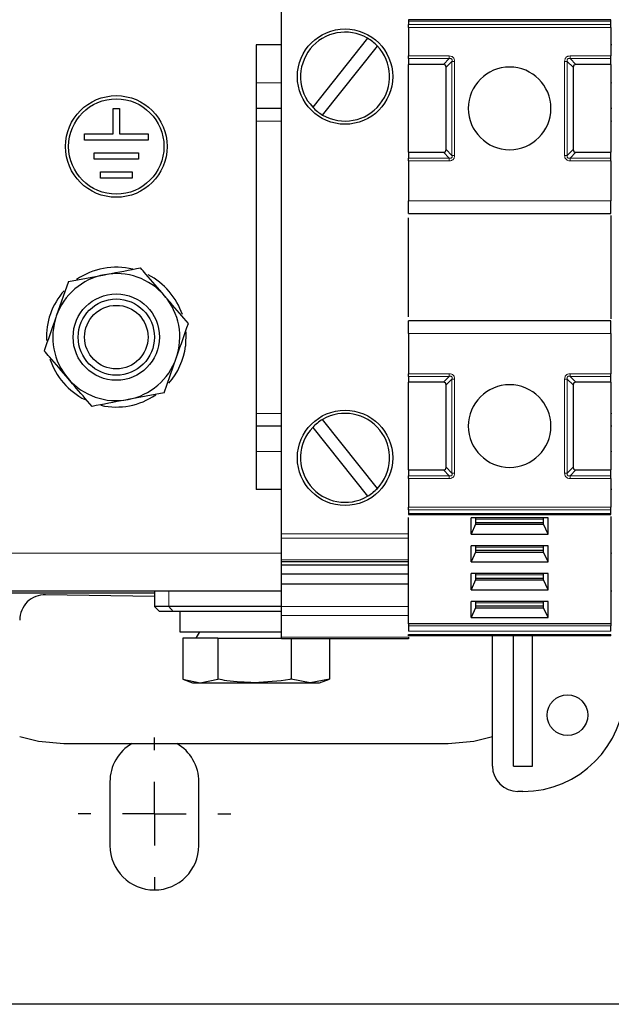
# Model space of a CAD drawing. Header units: millimetres. Extents: x 5 to 418, y 2 to 292.
# Tile 3 of 39: x 61 to 84, y 65 to 104. Entities that reach past the tile are written whole.
import ezdxf

# ---------------------------------------------------------------- set-up
doc = ezdxf.new("R2010")
doc.units = ezdxf.units.MM
doc.layers.add('SLD-0', color=7, linetype='Continuous')

# ---------------------------------------------------------------- blocks, each defined once
blk = doc.blocks.new('SW_CENTERMARKSYMBOL_6')
at = {"layer": 'SLD-0', "color": 0}
for p, q in [((0, 2.5), (0, 3)), ((0, 0), (0, 1.25)), ((-2.5, 0), (-3, 0)), ((0, 0), (-1.25, 0)), ((0, 0), (0, -1.25)), ((0, 0), (1.25, 0)), ((2.5, 0), (3, 0)), ((0, -2.5), (0, -3))]:
    blk.add_line(p, q, dxfattribs=at)

msp = doc.modelspace()

# ---------------------------------------------------------------- linework, layer by layer
at = {"color": 7, "linetype": 'Continuous', "lineweight": 25}
for p, q in [((71.3944, 83.705), (71.3944, 104.671)), ((84.3462, 103.9162), (76.3924, 103.9162)), ((76.3944, 103.8722), (76.3944, 103.7319)), ((84.3444, 103.7319), (84.3444, 103.8722)), ((76.3944, 103.6259), (76.3944, 102.5001)), ((84.3444, 103.6259), (84.3444, 102.5001)), ((74.7763, 103.1995), (72.621, 100.4876)), ((70.3944, 102.938), (70.3944, 101.438)), ((71.3944, 102.938), (70.3944, 102.938)), ((73.0124, 100.1765), (75.1677, 102.8884)), ((84.3944, 102.938), (84.3444, 102.938)), ((76.3944, 102.3941), (76.3944, 102.163)), ((84.3444, 102.163), (84.3444, 102.3941)), ((77.7633, 102.163), (76.3944, 102.163)), ((76.3944, 98.713), (76.3944, 102.163)), ((77.8694, 98.8191), (77.8694, 102.0569)), ((82.8694, 102.0569), (82.8694, 98.8191)), ((84.3444, 102.163), (82.9754, 102.163)), ((84.3444, 102.163), (84.3444, 98.713)), ((70.3944, 101.438), (70.3944, 100.438)), ((64.7702, 99.4382), (64.772, 100.4382)), ((64.772, 100.4382), (65.022, 100.4378)), ((65.022, 100.4378), (65.0202, 99.4378)), ((71.3944, 100.438), (70.3944, 100.438)), ((70.3944, 100.438), (70.3944, 99.938)), ((84.3944, 100.438), (84.3444, 100.438)), ((70.3944, 99.938), (70.3944, 88.438)), ((63.6448, 99.1902), (63.6452, 99.4402)), ((66.1448, 99.1858), (63.6448, 99.1902)), ((63.6452, 99.4402), (64.7702, 99.4382)), ((65.0202, 99.4378), (66.1452, 99.4358)), ((66.1452, 99.4358), (66.1448, 99.1858)), ((64.0185, 98.4395), (64.0189, 98.6895)), ((65.7685, 98.4365), (64.0185, 98.4395)), ((64.0189, 98.6895), (65.7689, 98.6865)), ((65.7689, 98.6865), (65.7685, 98.4365)), ((76.3944, 98.713), (77.7633, 98.713)), ((76.3944, 98.713), (76.3944, 98.4819)), ((82.9754, 98.713), (84.3444, 98.713)), ((84.3444, 98.4819), (84.3444, 98.713)), ((76.3944, 98.3759), (76.3944, 96.8005)), ((84.3444, 98.3759), (84.3444, 96.8005)), ((64.2672, 97.6891), (64.2676, 97.9391)), ((65.5172, 97.6869), (64.2672, 97.6891)), ((64.2676, 97.9391), (65.5176, 97.9369)), ((65.5176, 97.9369), (65.5172, 97.6869)), ((76.3944, 96.3005), (84.3444, 96.3005)), ((76.3944, 92.2415), (76.3944, 96.1345)), ((84.3444, 96.2175), (84.3444, 92.1585)), ((63.0118, 93.6264), (64.43, 93.8945)), ((63.0118, 93.6264), (62.5348, 92.2641)), ((84.3444, 92.0755), (76.3944, 92.0755)), ((67.6362, 91.6498), (67.6217, 91.0859)), ((76.3944, 91.5755), (76.3944, 90.0001)), ((84.3444, 91.5755), (84.3444, 90.0001)), ((66.7769, 89.2496), (67.2539, 90.6119)), ((76.3944, 89.8941), (76.3944, 89.663)), ((84.3444, 89.663), (84.3444, 89.8941)), ((77.7633, 89.663), (76.3944, 89.663)), ((76.3944, 86.213), (76.3944, 89.663)), ((77.8694, 86.3191), (77.8694, 89.5569)), ((82.8694, 89.5569), (82.8694, 86.3191)), ((84.3444, 89.663), (82.9754, 89.663)), ((84.3444, 89.663), (84.3444, 86.213)), ((66.7769, 89.2496), (65.3587, 88.9815)), ((70.3944, 88.438), (70.3944, 87.938)), ((71.3944, 87.938), (70.3944, 87.938)), ((70.3944, 87.938), (70.3944, 86.938)), ((75.1677, 85.4876), (73.0124, 88.1995)), ((84.3944, 87.938), (84.3444, 87.938)), ((72.621, 87.8884), (74.7763, 85.1765)), ((70.3944, 86.938), (70.3944, 85.438)), ((76.3944, 86.213), (77.7633, 86.213)), ((76.3944, 86.213), (76.3944, 85.9819)), ((82.9754, 86.213), (84.3444, 86.213)), ((84.3444, 85.9819), (84.3444, 86.213)), ((76.3944, 85.8759), (76.3944, 84.7501)), ((84.3444, 85.8759), (84.3444, 84.7501)), ((71.3944, 85.438), (70.3944, 85.438)), ((84.3944, 85.438), (84.3444, 85.438)), ((76.3925, 84.4598), (84.3463, 84.4598)), ((76.3944, 84.6441), (76.3944, 84.5038)), ((84.3444, 84.5038), (84.3444, 84.6441)), ((76.3944, 80.1551), (76.3944, 84.3377)), ((81.8817, 84.3269), (78.857, 84.3269)), ((78.857, 83.6907), (78.857, 84.3269)), ((79.0319, 84.0795), (78.857, 83.6907)), ((79.0319, 84.3269), (79.0319, 84.0795)), ((79.0319, 84.1502), (81.7069, 84.1502)), ((79.0319, 84.0795), (81.7069, 84.0795)), ((81.7069, 84.0795), (81.7069, 84.3269)), ((81.8817, 83.6907), (81.7069, 84.0795)), ((81.8817, 83.6907), (81.8817, 84.3269)), ((84.3444, 84.3768), (84.3444, 80.1551)), ((71.3944, 83.5282), (71.3944, 83.705)), ((78.857, 83.6907), (81.8817, 83.6907)), ((71.3944, 82.6782), (71.3944, 83.5282)), ((81.8817, 83.2309), (78.857, 83.2309)), ((78.857, 82.5947), (78.857, 83.2309)), ((79.0319, 82.9835), (78.857, 82.5947)), ((79.0319, 83.2309), (79.0319, 82.9835)), ((79.0319, 83.0542), (81.7069, 83.0542)), ((79.0319, 82.9835), (81.7069, 82.9835)), ((81.7069, 82.9835), (81.7069, 83.2309)), ((81.8817, 82.5947), (81.7069, 82.9835)), ((81.8817, 82.5947), (81.8817, 83.2309)), ((71.3944, 82.605), (71.3944, 82.6782)), ((71.3944, 82.605), (76.3944, 82.605)), ((71.3944, 82.4661), (71.3944, 82.605)), ((78.857, 82.5947), (81.8817, 82.5947)), ((76.3944, 82.4661), (71.3944, 82.4661)), ((71.3944, 82.1126), (71.3944, 82.4661)), ((81.8817, 82.1349), (78.857, 82.1349)), ((78.857, 81.4987), (78.857, 82.1349)), ((79.0319, 82.1349), (79.0319, 81.8875)), ((81.7069, 81.8875), (81.7069, 82.1349)), ((81.8817, 81.4987), (81.8817, 82.1349)), ((76.3944, 82.1126), (71.3944, 82.1126)), ((71.3944, 81.7237), (71.3944, 82.1126)), ((79.0319, 81.8875), (78.857, 81.4987)), ((79.0319, 81.9582), (81.7069, 81.9582)), ((79.0319, 81.8875), (81.7069, 81.8875)), ((81.8817, 81.4987), (81.7069, 81.8875)), ((66.3944, 81.363), (60.1444, 81.363)), ((71.3944, 81.438), (60.3944, 81.438)), ((66.3944, 81.438), (66.3944, 80.838)), ((76.3944, 81.7237), (71.3944, 81.7237)), ((71.3944, 80.8398), (71.3944, 81.7237)), ((78.857, 81.4987), (81.8817, 81.4987)), ((84.3944, 81.438), (84.3444, 81.438)), ((66.3944, 81.2314), (62.1114, 81.3046)), ((81.8817, 81.0388), (78.857, 81.0388)), ((78.857, 80.4026), (78.857, 81.0388)), ((79.0319, 81.0388), (79.0319, 80.7915)), ((81.7069, 80.7915), (81.7069, 81.0388)), ((81.8817, 80.4026), (81.8817, 81.0388)), ((66.3944, 80.838), (66.5944, 80.638)), ((66.9618, 80.838), (66.3944, 80.838)), ((67.1334, 80.638), (66.5944, 80.638)), ((71.3944, 80.838), (66.9618, 80.838)), ((71.3944, 80.638), (67.1334, 80.638)), ((67.3944, 80.638), (67.3944, 79.838)), ((71.3944, 80.4862), (71.3944, 80.8398)), ((79.0319, 80.7915), (78.857, 80.4026)), ((79.0319, 80.8622), (81.7069, 80.8622)), ((79.0319, 80.7915), (81.7069, 80.7915)), ((81.8817, 80.4026), (81.7069, 80.7915)), ((71.3944, 79.6362), (71.3944, 80.4862)), ((78.857, 80.4026), (81.8817, 80.4026)), ((67.3944, 79.838), (71.3944, 79.838)), ((68.1744, 79.838), (68.03, 79.588)), ((84.3444, 80.1551), (76.3944, 80.1551)), ((76.3944, 80.1551), (76.3944, 80.0843)), ((84.3444, 80.1551), (84.3444, 80.0843)), ((67.5085, 79.588), (67.5085, 77.9788)), ((68.8876, 79.588), (67.5085, 79.588)), ((68.8876, 79.588), (68.8876, 77.9788)), ((68.8876, 79.588), (71.3944, 79.588)), ((71.3944, 79.563), (71.3944, 79.6362)), ((76.3944, 79.563), (71.3944, 79.563)), ((71.7734, 79.563), (71.7734, 77.9788)), ((73.2802, 79.563), (73.2802, 77.9788)), ((84.3444, 79.688), (76.3944, 79.688)), ((76.3944, 79.6362), (76.3944, 79.563)), ((79.6944, 74.563), (79.6944, 79.688)), ((80.5194, 74.563), (80.5194, 79.688)), ((81.2694, 74.563), (81.2694, 79.688)), ((67.5067, 77.9791), (67.8944, 77.838)), ((67.5085, 77.9788), (68.1981, 77.838)), ((68.1981, 77.838), (68.8876, 77.9788)), ((72.5268, 77.838), (71.7734, 77.9788)), ((73.2802, 77.9788), (72.5268, 77.838)), ((72.8944, 77.838), (73.282, 77.9791)), ((67.8944, 77.838), (68.1981, 77.838)), ((68.1981, 77.838), (70.3305, 77.838)), ((70.3305, 77.838), (72.5268, 77.838)), ((72.5268, 77.838), (72.8944, 77.838)), ((62.8319, 75.4505), (77.9569, 75.4505)), ((80.5194, 74.563), (81.2694, 74.563)), ((64.6444, 73.938), (64.6444, 71.438)), ((68.1444, 71.438), (68.1444, 73.938)), ((80.8944, 73.563), (80.6944, 73.563)), ((155.1444, 65.188), (45.6444, 65.188))]:
    msp.add_line(p, q, dxfattribs=at)
at = {"color": 7, "linetype": 'Continuous', "lineweight": 18}
for p, q in [((84.3444, 103.8722), (76.3944, 103.8722)), ((84.3444, 103.7319), (76.3944, 103.7319)), ((84.3444, 103.6259), (76.3944, 103.6259)), ((76.3944, 102.5001), (77.9944, 102.5001)), ((76.3944, 102.3941), (77.9944, 102.3941)), ((77.7633, 102.163), (77.9944, 102.3941)), ((78.1004, 102.288), (77.8694, 102.0569)), ((78.1004, 102.288), (78.1004, 98.588)), ((78.2065, 102.288), (78.2065, 98.588)), ((82.5322, 98.588), (82.5322, 102.288)), ((82.6383, 98.588), (82.6383, 102.288)), ((82.8694, 102.0569), (82.6383, 102.288)), ((82.7444, 102.5001), (84.3444, 102.5001)), ((82.7444, 102.3941), (84.3444, 102.3941)), ((82.7444, 102.3941), (82.9754, 102.163)), ((71.3944, 101.438), (70.3944, 101.438)), ((84.3944, 101.438), (84.3444, 101.438)), ((71.3944, 99.938), (70.3944, 99.938)), ((84.3944, 99.938), (84.3444, 99.938)), ((77.8694, 98.8191), (78.1004, 98.588)), ((82.6383, 98.588), (82.8694, 98.8191)), ((77.9944, 98.4819), (76.3944, 98.4819)), ((77.9944, 98.4819), (77.7633, 98.713)), ((82.9754, 98.713), (82.7444, 98.4819)), ((82.7444, 98.3759), (82.7444, 98.4819)), ((84.3444, 98.4819), (82.7444, 98.4819)), ((77.9944, 98.3759), (76.3944, 98.3759)), ((84.3444, 98.3759), (82.7444, 98.3759)), ((76.3944, 96.8005), (84.3444, 96.8005)), ((84.3444, 91.5755), (76.3944, 91.5755)), ((76.3944, 90.0001), (77.9944, 90.0001)), ((76.3944, 89.8941), (77.9944, 89.8941)), ((77.7633, 89.663), (77.9944, 89.8941)), ((77.9944, 90.0001), (77.9944, 89.8941)), ((82.7444, 90.0001), (84.3444, 90.0001)), ((82.7444, 89.8941), (84.3444, 89.8941)), ((82.7444, 89.8941), (82.9754, 89.663)), ((78.1004, 89.788), (77.8694, 89.5569)), ((78.1004, 89.788), (78.1004, 86.088)), ((78.2065, 89.788), (78.2065, 86.088)), ((82.5322, 86.088), (82.5322, 89.788)), ((82.6383, 86.088), (82.6383, 89.788)), ((82.8694, 89.5569), (82.6383, 89.788)), ((71.3944, 88.438), (70.3944, 88.438)), ((84.3944, 88.438), (84.3444, 88.438)), ((71.3944, 86.938), (70.3944, 86.938)), ((84.3944, 86.938), (84.3444, 86.938)), ((77.9944, 85.9819), (77.7633, 86.213)), ((77.8694, 86.3191), (78.1004, 86.088)), ((82.6383, 86.088), (82.8694, 86.3191)), ((82.9754, 86.213), (82.7444, 85.9819)), ((77.9944, 85.9819), (76.3944, 85.9819)), ((77.9944, 85.8759), (76.3944, 85.8759)), ((84.3444, 85.9819), (82.7444, 85.9819)), ((84.3444, 85.8759), (82.7444, 85.8759)), ((76.3944, 84.7501), (84.3444, 84.7501)), ((76.3944, 84.6441), (84.3444, 84.6441)), ((84.3444, 84.5038), (76.3944, 84.5038)), ((79.0319, 84.274), (81.7069, 84.274)), ((71.3944, 83.705), (76.3944, 83.705)), ((76.3944, 83.5282), (71.3944, 83.5282)), ((71.3944, 82.938), (60.3944, 82.938)), ((79.0319, 83.1779), (81.7069, 83.1779)), ((84.3944, 82.938), (84.3444, 82.938)), ((71.3944, 82.6782), (76.3944, 82.6782)), ((79.0319, 82.0819), (81.7069, 82.0819)), ((66.9618, 81.438), (66.9618, 80.838)), ((79.0319, 80.9859), (81.7069, 80.9859)), ((67.1334, 80.638), (66.9618, 80.838)), ((71.3944, 80.8398), (76.3944, 80.8398)), ((76.3944, 80.4862), (71.3944, 80.4862)), ((84.3444, 80.0843), (76.3944, 80.0843)), ((84.3444, 79.8722), (76.3944, 79.8722)), ((71.3944, 79.6362), (76.3944, 79.6362)), ((84.3444, 79.7319), (76.3944, 79.7319))]:
    msp.add_line(p, q, dxfattribs=at)
at = {"color": 7, "linetype": 'Continuous', "lineweight": 25, "flags": 128}
for points in [[(61.0944, 75.7193), (61.8334, 75.5378), (62.8319, 75.4505)], [(77.9569, 75.4505), (78.9553, 75.5378), (79.6944, 75.7193)]]:
    msp.add_lwpolyline(points, dxfattribs=at)
at = {"color": 7, "linetype": 'Continuous', "lineweight": 25}
for centre, radius in [((73.8944, 101.688), 1.875), ((64.8944, 98.938), 2), ((64.8944, 98.938), 1.875), ((64.8944, 91.438), 1.6982), ((64.8944, 91.438), 1.5), ((64.8944, 91.438), 1.25), ((73.8944, 86.688), 1.875), ((82.6444, 76.563), 0.8)]:
    msp.add_circle(centre, radius, dxfattribs=at)
for centre, radius, start, end in [((73.8944, 101.688), 1.75, 59.73765, 223.31123), ((73.8944, 101.688), 1.75, 43.31123, 59.73765), ((73.8944, 101.688), 1.75, 239.73765, 43.31123), ((80.3694, 100.438), 1.625, 90, 270), ((80.3694, 100.438), 1.625, 270, 90), ((73.8944, 101.688), 1.75, 223.31123, 239.73765), ((64.8944, 91.438), 2.75, 76.39087, 124.69594), ((64.8944, 91.438), 2.5, 100.7036, 160.7036), ((64.8944, 91.438), 2.5, 40.7036, 100.7036), ((64.8944, 91.438), 2.75, 18.76505, 62.84774), ((64.8944, 91.438), 2.75, 138.40189, 182.71574), ((64.8944, 91.438), 2.5, 340.7036, 40.7036), ((64.8944, 91.438), 2.5, 160.7036, 220.7036), ((64.8944, 91.438), 2.75, 318.75986, 352.64487), ((64.8944, 91.438), 2.75, 198.24269, 243.44661), ((64.8944, 91.438), 2.5, 280.7036, 340.7036), ((64.8944, 91.438), 2.5, 220.7036, 280.7036), ((80.3694, 87.938), 1.625, 90, 270), ((80.3694, 87.938), 1.625, 270, 90), ((64.8944, 91.438), 2.75, 257.35116, 304.31825), ((73.8944, 86.688), 1.75, 316.68877, 120.26235), ((73.8944, 86.688), 1.75, 120.26235, 136.68877), ((73.8944, 86.688), 1.75, 136.68877, 300.26235), ((73.8944, 86.688), 1.75, 300.26235, 316.68877), ((62.0944, 80.3047), 1, 89.02068, 180), ((80.8944, 77.563), 4, 270, 0), ((66.3944, 73.938), 1.75, 120.19876, 180), ((66.3944, 73.938), 1.75, 0, 59.80124), ((80.6944, 74.563), 1, 180, 270), ((66.3944, 71.438), 1.75, 180, 0)]:
    msp.add_arc(centre, radius, start, end, dxfattribs=at)
for centre, major_axis, start_param, end_param in [((77.6572, 101.9509), (0.1837, 0.1837), 5.7595865, 6.8067841), ((83.0815, 101.9509), (-0.1837, 0.1837), 5.7595865, 6.8067841), ((77.6572, 98.9251), (0.1837, -0.1837), 5.7595865, 6.8067841), ((83.0815, 98.9251), (0.1837, 0.1837), 2.6179939, 3.6651914), ((77.6572, 89.4509), (-0.1837, -0.1837), 2.6179939, 3.6651914), ((83.0815, 89.4509), (-0.1837, 0.1837), 5.7595865, 6.8067841), ((77.6572, 86.4251), (0.1837, -0.1837), 5.7595865, 6.8067841), ((83.0815, 86.4251), (-0.1837, -0.1837), 5.7595865, 6.8067841)]:
    msp.add_ellipse(centre, major_axis=major_axis, ratio=0.5773503, start_param=start_param, end_param=end_param, dxfattribs=at)
for points in [[(76.3944, 103.9162), (76.3944, 103.9141), (76.3944, 103.91), (76.3944, 103.8848), (76.3944, 103.8722)], [(84.3444, 103.8722), (84.3444, 103.8848), (84.3444, 103.91), (84.3444, 103.9141), (84.3444, 103.9162)], [(76.3944, 103.6259), (76.3944, 103.6357), (76.3944, 103.6553), (76.3944, 103.6836), (76.3944, 103.7099), (76.3944, 103.7246), (76.3944, 103.7319)], [(84.3444, 103.6259), (84.3444, 103.6357), (84.3444, 103.6553), (84.3444, 103.6836), (84.3444, 103.7099), (84.3444, 103.7246), (84.3444, 103.7319)], [(76.3944, 102.3941), (76.3944, 102.4014), (76.3944, 102.4161), (76.3944, 102.4424), (76.3944, 102.4707), (76.3944, 102.4903), (76.3944, 102.5001)], [(84.3444, 102.3941), (84.3444, 102.4014), (84.3444, 102.4161), (84.3444, 102.4424), (84.3444, 102.4707), (84.3444, 102.4903), (84.3444, 102.5001)], [(76.3944, 98.3759), (76.3944, 98.3857), (76.3944, 98.4053), (76.3944, 98.4336), (76.3944, 98.4599), (76.3944, 98.4746), (76.3944, 98.4819)], [(84.3444, 98.3759), (84.3444, 98.3857), (84.3444, 98.4053), (84.3444, 98.4336), (84.3444, 98.4599), (84.3444, 98.4746), (84.3444, 98.4819)], [(76.3944, 96.3005), (76.3944, 96.308), (76.3944, 96.323), (76.3944, 96.4387), (76.3944, 96.6039), (76.3944, 96.735), (76.3944, 96.8005)], [(84.3444, 96.3005), (84.3444, 96.308), (84.3444, 96.323), (84.3444, 96.4387), (84.3444, 96.6039), (84.3444, 96.735), (84.3444, 96.8005)], [(76.3944, 91.5755), (76.3944, 91.641), (76.3944, 91.772), (76.3944, 91.9373), (76.3944, 92.0529), (76.3944, 92.068), (76.3944, 92.0755)], [(84.3444, 91.5755), (84.3444, 91.641), (84.3444, 91.772), (84.3444, 91.9373), (84.3444, 92.0529), (84.3444, 92.068), (84.3444, 92.0755)], [(76.3944, 89.8941), (76.3944, 89.9014), (76.3944, 89.9161), (76.3944, 89.9424), (76.3944, 89.9707), (76.3944, 89.9903), (76.3944, 90.0001)], [(84.3444, 89.8941), (84.3444, 89.9014), (84.3444, 89.9161), (84.3444, 89.9424), (84.3444, 89.9707), (84.3444, 89.9903), (84.3444, 90.0001)], [(76.3944, 85.8759), (76.3944, 85.8857), (76.3944, 85.9053), (76.3944, 85.9336), (76.3944, 85.9599), (76.3944, 85.9746), (76.3944, 85.9819)], [(84.3444, 85.8759), (84.3444, 85.8857), (84.3444, 85.9053), (84.3444, 85.9336), (84.3444, 85.9599), (84.3444, 85.9746), (84.3444, 85.9819)], [(76.3944, 84.6441), (76.3944, 84.6514), (76.3944, 84.6661), (76.3944, 84.6924), (76.3944, 84.7207), (76.3944, 84.7403), (76.3944, 84.7501)], [(76.3944, 84.5038), (76.3944, 84.4912), (76.3944, 84.466), (76.3944, 84.4619), (76.3944, 84.4598)], [(84.3444, 84.6441), (84.3444, 84.6514), (84.3444, 84.6661), (84.3444, 84.6924), (84.3444, 84.7207), (84.3444, 84.7403), (84.3444, 84.7501)], [(84.3444, 84.4598), (84.3444, 84.4619), (84.3444, 84.466), (84.3444, 84.4912), (84.3444, 84.5038)], [(76.3944, 80.0843), (76.3944, 80.0689), (76.3944, 80.0379), (76.3944, 79.9783), (76.3944, 79.9187), (76.3944, 79.8877), (76.3944, 79.8722)], [(84.3444, 79.8722), (84.3444, 79.8877), (84.3444, 79.9187), (84.3444, 79.9783), (84.3444, 80.0379), (84.3444, 80.0689), (84.3444, 80.0843)], [(76.3944, 79.688), (76.3944, 79.6885), (76.3944, 79.6897), (76.3944, 79.6986), (76.3944, 79.7123), (76.3944, 79.7254), (76.3944, 79.7319)], [(84.3444, 79.688), (84.3444, 79.6885), (84.3444, 79.6897), (84.3444, 79.6986), (84.3444, 79.7123), (84.3444, 79.7254), (84.3444, 79.7319)]]:
    msp.add_open_spline(points, degree=3, dxfattribs=at)
at = {"color": 7, "linetype": 'Continuous', "lineweight": 18}
for points in [[(77.9944, 102.5001), (77.9944, 102.4903), (77.9944, 102.4707), (77.9944, 102.4424), (77.9944, 102.4161), (77.9944, 102.4014), (77.9944, 102.3941)], [(78.2065, 102.288), (78.1967, 102.288), (78.177, 102.288), (78.1488, 102.288), (78.1224, 102.288), (78.1078, 102.288), (78.1004, 102.288)], [(82.5322, 102.288), (82.542, 102.288), (82.5617, 102.288), (82.5899, 102.288), (82.6163, 102.288), (82.6309, 102.288), (82.6383, 102.288)], [(82.7444, 102.3941), (82.7444, 102.4014), (82.7444, 102.4161), (82.7444, 102.4424), (82.7444, 102.4707), (82.7444, 102.4903), (82.7444, 102.5001)], [(77.9944, 98.4819), (77.9944, 98.4746), (77.9944, 98.4599), (77.9944, 98.4336), (77.9944, 98.4053), (77.9944, 98.3857), (77.9944, 98.3759)], [(78.2065, 98.588), (78.1967, 98.588), (78.177, 98.588), (78.1488, 98.588), (78.1224, 98.588), (78.1078, 98.588), (78.1004, 98.588)], [(82.5322, 98.588), (82.542, 98.588), (82.5617, 98.588), (82.5899, 98.588), (82.6163, 98.588), (82.6309, 98.588), (82.6383, 98.588)], [(82.7444, 89.8941), (82.7444, 89.9014), (82.7444, 89.9161), (82.7444, 89.9424), (82.7444, 89.9707), (82.7444, 89.9903), (82.7444, 90.0001)], [(78.2065, 89.788), (78.1967, 89.788), (78.177, 89.788), (78.1488, 89.788), (78.1224, 89.788), (78.1078, 89.788), (78.1004, 89.788)], [(82.5322, 89.788), (82.542, 89.788), (82.5617, 89.788), (82.5899, 89.788), (82.6163, 89.788), (82.6309, 89.788), (82.6383, 89.788)], [(78.2065, 86.088), (78.1967, 86.088), (78.177, 86.088), (78.1488, 86.088), (78.1224, 86.088), (78.1078, 86.088), (78.1004, 86.088)], [(82.5322, 86.088), (82.542, 86.088), (82.5617, 86.088), (82.5899, 86.088), (82.6163, 86.088), (82.6309, 86.088), (82.6383, 86.088)], [(77.9944, 85.9819), (77.9944, 85.9746), (77.9944, 85.9599), (77.9944, 85.9336), (77.9944, 85.9053), (77.9944, 85.8857), (77.9944, 85.8759)], [(82.7444, 85.8759), (82.7444, 85.8857), (82.7444, 85.9053), (82.7444, 85.9336), (82.7444, 85.9599), (82.7444, 85.9746), (82.7444, 85.9819)]]:
    msp.add_open_spline(points, degree=3, dxfattribs=at)
for points, knots in [([(77.9944, 102.5001), (78.0266, 102.4976), (78.0718, 102.4942), (78.124, 102.4663), (78.1537, 102.4401), (78.1779, 102.4094), (78.2013, 102.3596), (78.2044, 102.3176), (78.2065, 102.288)], [0, 0, 0, 0, 0.28232556, 0.39563861, 0.51777026, 0.63110712, 0.7404354, 1, 1, 1, 1]), ([(77.9944, 102.3941), (78.0132, 102.398), (78.0398, 102.4035), (78.074, 102.394), (78.0919, 102.3798), (78.1032, 102.3607), (78.1089, 102.3292), (78.1039, 102.305), (78.1004, 102.288)], [0, 0, 0, 0, 0.2915567, 0.4094353, 0.5237228, 0.6250088, 0.734944, 1, 1, 1, 1]), ([(82.5322, 102.288), (82.5347, 102.3203), (82.5382, 102.3655), (82.5661, 102.4177), (82.5923, 102.4474), (82.623, 102.4716), (82.6728, 102.495), (82.7148, 102.498), (82.7444, 102.5001)], [0, 0, 0, 0, 0.2823256, 0.3956386, 0.5177702, 0.6311071, 0.7404354, 1, 1, 1, 1]), ([(82.6383, 102.288), (82.6343, 102.3069), (82.6288, 102.3334), (82.6383, 102.3677), (82.6526, 102.3856), (82.6717, 102.3968), (82.7032, 102.4025), (82.7273, 102.3976), (82.7444, 102.3941)], [0, 0, 0, 0, 0.2915567, 0.4094353, 0.5237228, 0.6250088, 0.734944, 1, 1, 1, 1]), ([(78.1004, 98.588), (78.1044, 98.5691), (78.1099, 98.5426), (78.1004, 98.5083), (78.0861, 98.4904), (78.067, 98.4792), (78.0355, 98.4735), (78.0114, 98.4784), (77.9944, 98.4819)], [0, 0, 0, 0, 0.29155666, 0.40943532, 0.52372283, 0.62500884, 0.73494402, 1, 1, 1, 1]), ([(78.2065, 98.588), (78.204, 98.5557), (78.2005, 98.5105), (78.1726, 98.4583), (78.1465, 98.4286), (78.1157, 98.4044), (78.0659, 98.381), (78.0239, 98.378), (77.9944, 98.3759)], [0, 0, 0, 0, 0.2823256, 0.3956386, 0.5177702, 0.6311071, 0.7404354, 1, 1, 1, 1]), ([(82.7444, 98.3759), (82.7142, 98.3781), (82.6703, 98.3813), (82.6188, 98.4071), (82.5878, 98.4319), (82.5635, 98.4627), (82.5381, 98.5133), (82.5346, 98.5573), (82.5322, 98.588)], [0, 0, 0, 0, 0.2646181, 0.3849548, 0.5040288, 0.613968, 0.7305828, 1, 1, 1, 1]), ([(82.7444, 98.4819), (82.7256, 98.4782), (82.6997, 98.4731), (82.6673, 98.4812), (82.6497, 98.4925), (82.638, 98.5099), (82.6297, 98.5426), (82.6347, 98.5689), (82.6383, 98.588)], [0, 0, 0, 0, 0.28878198, 0.3996105, 0.49767765, 0.59511869, 0.70639275, 1, 1, 1, 1]), ([(77.9944, 90.0001), (78.0245, 89.9979), (78.0684, 89.9947), (78.1199, 89.9689), (78.1509, 89.9441), (78.1752, 89.9133), (78.2006, 89.8627), (78.2041, 89.8187), (78.2065, 89.788)], [0, 0, 0, 0, 0.2646181, 0.3849548, 0.5040288, 0.613968, 0.7305828, 1, 1, 1, 1]), ([(77.9944, 89.8941), (78.0131, 89.8978), (78.039, 89.9029), (78.0714, 89.8948), (78.089, 89.8834), (78.1007, 89.8661), (78.109, 89.8334), (78.104, 89.8071), (78.1004, 89.788)], [0, 0, 0, 0, 0.28878198, 0.3996105, 0.49767765, 0.59511869, 0.70639275, 1, 1, 1, 1]), ([(82.5322, 89.788), (82.5347, 89.8203), (82.5382, 89.8655), (82.5661, 89.9177), (82.5923, 89.9474), (82.623, 89.9716), (82.6728, 89.995), (82.7148, 89.998), (82.7444, 90.0001)], [0, 0, 0, 0, 0.2823256, 0.3956386, 0.5177702, 0.6311071, 0.7404354, 1, 1, 1, 1]), ([(82.6383, 89.788), (82.6343, 89.8069), (82.6288, 89.8334), (82.6383, 89.8677), (82.6526, 89.8856), (82.6717, 89.8968), (82.7032, 89.9025), (82.7273, 89.8976), (82.7444, 89.8941)], [0, 0, 0, 0, 0.2915567, 0.4094353, 0.5237228, 0.6250088, 0.734944, 1, 1, 1, 1]), ([(78.1004, 86.088), (78.1044, 86.0691), (78.1099, 86.0426), (78.1004, 86.0083), (78.0861, 85.9904), (78.067, 85.9792), (78.0355, 85.9735), (78.0114, 85.9784), (77.9944, 85.9819)], [0, 0, 0, 0, 0.2915567, 0.4094353, 0.5237228, 0.6250088, 0.734944, 1, 1, 1, 1]), ([(78.2065, 86.088), (78.204, 86.0557), (78.2005, 86.0105), (78.1726, 85.9583), (78.1465, 85.9286), (78.1157, 85.9044), (78.0659, 85.881), (78.0239, 85.878), (77.9944, 85.8759)], [0, 0, 0, 0, 0.2823256, 0.3956386, 0.5177702, 0.6311071, 0.7404354, 1, 1, 1, 1]), ([(82.7444, 85.8759), (82.7121, 85.8783), (82.6669, 85.8818), (82.6147, 85.9097), (82.585, 85.9359), (82.5608, 85.9666), (82.5374, 86.0164), (82.5343, 86.0584), (82.5322, 86.088)], [0, 0, 0, 0, 0.2823256, 0.3956386, 0.5177703, 0.6311071, 0.7404354, 1, 1, 1, 1]), ([(82.7444, 85.9819), (82.7255, 85.978), (82.6989, 85.9724), (82.6647, 85.982), (82.6468, 85.9962), (82.6355, 86.0153), (82.6298, 86.0468), (82.6348, 86.0709), (82.6383, 86.088)], [0, 0, 0, 0, 0.2915567, 0.4094353, 0.5237228, 0.6250088, 0.734944, 1, 1, 1, 1])]:
    msp.add_open_spline(points, degree=3, knots=knots, dxfattribs=at)
at = {"color": 7, "linetype": 'Continuous', "lineweight": 25}
for points, knots in [([(64.43, 93.8945), (64.4637, 93.9009), (64.9426, 93.9914), (65.4119, 94.0801), (65.8483, 94.1626)], [0, 0, 0, 0, 0.0702006, 1, 1, 1, 1]), ([(66.7896, 93.0684), (66.5432, 93.3548), (66.2245, 93.7253), (65.9179, 94.0817), (65.8483, 94.1626)], [0, 0, 0, 0, 0.7730974, 1, 1, 1, 1]), ([(67.7309, 91.9741), (67.4963, 92.2468), (67.186, 92.6076), (66.8674, 92.9779), (66.7896, 93.0684)], [0, 0, 0, 0, 0.75563417, 1, 1, 1, 1]), ([(62.5348, 92.2641), (62.5235, 92.2318), (62.3624, 91.7718), (62.2046, 91.321), (62.0578, 90.9018)], [0, 0, 0, 0, 0.0702006, 1, 1, 1, 1]), ([(67.2539, 90.6119), (67.2652, 90.6441), (67.4263, 91.1042), (67.5841, 91.555), (67.7309, 91.9741)], [0, 0, 0, 0, 0.0702006, 1, 1, 1, 1]), ([(62.9991, 89.8076), (62.7527, 90.0941), (62.434, 90.4646), (62.1274, 90.821), (62.0578, 90.9018)], [0, 0, 0, 0, 0.7730974, 1, 1, 1, 1]), ([(63.9404, 88.7134), (63.7059, 88.986), (63.3955, 89.3468), (63.077, 89.7171), (62.9991, 89.8076)], [0, 0, 0, 0, 0.75563417, 1, 1, 1, 1]), ([(65.3587, 88.9815), (65.3251, 88.9751), (64.8461, 88.8846), (64.3768, 88.7959), (63.9404, 88.7134)], [0, 0, 0, 0, 0.0702006, 1, 1, 1, 1]), ([(70.3305, 77.838), (69.9652, 77.8538), (69.4811, 77.8747), (69.0045, 77.9582), (68.8876, 77.9788)], [0, 0, 0, 0, 0.7546146, 1, 1, 1, 1]), ([(71.7734, 77.9788), (71.7585, 77.976), (71.2829, 77.8898), (70.7991, 77.8635), (70.3305, 77.838)], [0, 0, 0, 0, 0.0314494, 1, 1, 1, 1])]:
    msp.add_open_spline(points, degree=3, knots=knots, dxfattribs=at)

# ---------------------------------------------------------------- block references
at = {"layer": 'SLD-0'}
msp.add_blockref('SW_CENTERMARKSYMBOL_6', (66.3944, 72.688), dxfattribs=at)

doc.saveas('drawing.dxf')
